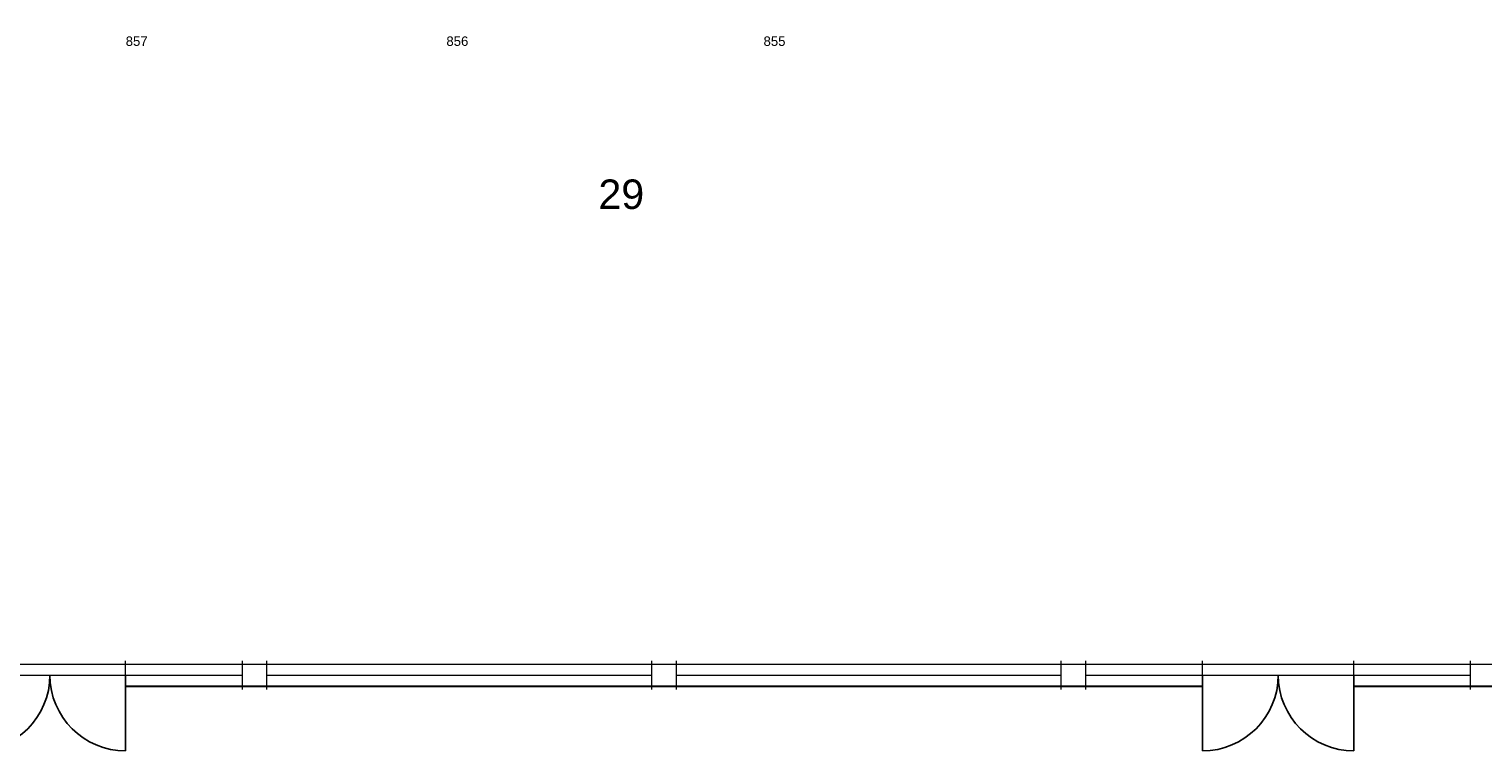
# Model space of a CAD drawing. Header units: millimetres. Extents: x 251300 to 553564, y 2563 to 144710.
# Tile 4 of 57: x 269510 to 287265, y 11974 to 20786. Entities that reach past the tile are written whole.
import ezdxf
from ezdxf.enums import TextEntityAlignment as Align

# ---------------------------------------------------------------- set-up
doc = ezdxf.new("R2010")
doc.units = ezdxf.units.MM
doc.set_wipeout_variables(frame=1)
doc.layers.add('0 @ 50', color=7, linetype='Continuous')
for name, color, linetype, lineweight in [('POSITIENUMMER', 141, 'Continuous', 20), ('X-L21_C_buitenwanden', 7, 'Continuous', 30), ('X-L22_C_binnenwand', 7, 'Continuous', 13), ('X-L32_C_binnenwandopeningen', 3, 'Continuous', 5), ('X-T22_C_ruimtelabel', 7, 'Continuous', 5)]:
    doc.layers.add(name, color=color, linetype=linetype, lineweight=lineweight)
doc.styles.add('PS', font='arial.ttf')
doc.styles.get("Standard").update_dxf_attribs({"font": 'arial.ttf'})

# ---------------------------------------------------------------- blocks, each defined once
blk = doc.blocks.new('POSITIENUMMER')
at = {"layer": 'POSITIENUMMER', "style": 'PS', "flags": 1}
for tag, p in [('AFMETINGEN', (-1.22, -10.86)), ('OMSCHRIJVING', (-1.22, -14.79)), ('OPMERKINGEN', (-1.22, -18.98))]:
    blk.add_attdef(tag, p, '', height=2.8, dxfattribs=at)
blk.add_wipeout([(-5.03, 0), (-5.03, 0.11), (-5.02, 0.2), (-5, 0.34), (-4.97, 0.48), (-4.93, 0.6), (-4.86, 0.76), (-4.78, 0.92), (-4.69, 1.07), (-4.6, 1.2), (-4.54, 1.27), (-4.48, 1.34), (-4.43, 1.4), (-4.35, 1.49), (-4.26, 1.57), (-4.18, 1.64), (-4.07, 1.73), (-3.91, 1.86), (-3.77, 1.95), (-3.62, 2.05), (-3.49, 2.12), (-3.31, 2.22), (-3.18, 2.29), (-3.02, 2.36), (-2.86, 2.43), (-2.72, 2.48), (-2.53, 2.55), (-2.36, 2.61), (-2.17, 2.66), (-2, 2.71), (-1.73, 2.77), (-1.53, 2.81), (-1.37, 2.84), (-1.13, 2.88), (-0.93, 2.9), (-0.73, 2.92), (-0.52, 2.93), (-0.28, 2.95), (-0.09, 2.95), (0.17, 2.95), (0.35, 2.94), (0.58, 2.93), (0.78, 2.91), (1, 2.89), (1.15, 2.87), (1.32, 2.85), (1.47, 2.82), (1.68, 2.78), (1.88, 2.74), (2.01, 2.7), (2.16, 2.67), (2.37, 2.6), (2.54, 2.55), (2.65, 2.51), (2.78, 2.46), (2.91, 2.41), (3.05, 2.34), (3.21, 2.27), (3.32, 2.22), (3.46, 2.14), (3.61, 2.06), (3.73, 1.98), (3.85, 1.9), (4, 1.79), (4.11, 1.7), (4.21, 1.62), (4.33, 1.5), (4.43, 1.4), (4.53, 1.29), (4.62, 1.17), (4.69, 1.06), (4.77, 0.94), (4.83, 0.83), (4.89, 0.7), (4.93, 0.6), (4.97, 0.47), (4.99, 0.38), (5.02, 0.23), (5.03, 0.13), (5.03, 0.07), (5.03, 0.04), (5.03, -0.07), (5.02, -0.18), (5.02, -0.17), (5.01, -0.3), (4.96, -0.48), (4.92, -0.62), (4.88, -0.73), (4.79, -0.9), (4.74, -0.99), (4.69, -1.08), (4.62, -1.17), (4.52, -1.29), (4.44, -1.39), (4.37, -1.46), (4.28, -1.55), (4.2, -1.63), (4.05, -1.75), (3.95, -1.83), (3.83, -1.91), (3.65, -2.03), (3.52, -2.11), (3.37, -2.19), (3.23, -2.26), (3.12, -2.32), (2.93, -2.4), (2.81, -2.45), (2.67, -2.5), (2.5, -2.56), (2.26, -2.63), (2.12, -2.68), (1.9, -2.73), (1.71, -2.78), (1.55, -2.81), (1.41, -2.83), (1.28, -2.85), (1.11, -2.88), (0.84, -2.91), (0.68, -2.92), (0.46, -2.94), (0.29, -2.95), (0.1, -2.95), (-0.12, -2.95), (-0.33, -2.94), (-0.56, -2.93), (-0.83, -2.91), (-1.09, -2.88), (-1.3, -2.85), (-1.58, -2.8), (-1.83, -2.75), (-2.05, -2.69), (-2.13, -2.67), (-2.15, -2.67), (-2.41, -2.59), (-2.61, -2.52), (-2.79, -2.45), (-2.94, -2.39), (-3.08, -2.33), (-3.25, -2.25), (-3.37, -2.19), (-3.5, -2.12), (-3.64, -2.04), (-3.76, -1.96), (-3.89, -1.87), (-3.97, -1.81), (-4.08, -1.73), (-4.15, -1.67), (-4.32, -1.51), (-4.48, -1.35), (-4.55, -1.26), (-4.64, -1.14), (-4.73, -1), (-4.79, -0.9), (-4.86, -0.77), (-4.91, -0.65), (-4.94, -0.55), (-4.97, -0.44), (-5.01, -0.28), (-5.02, -0.19), (-5.03, -0.07)]).dxf.layer = 'POSITIENUMMER'
at = {"layer": 'POSITIENUMMER'}
blk.add_attdef('POS', text='', height=2.3, dxfattribs=at).set_placement((0, 0), align=Align.MIDDLE)
at = {"layer": 'POSITIENUMMER', "style": 'PS', "flags": 1}
blk.add_attdef('MERK-TYPE', (-1.22, -6.81), '', height=2.8, dxfattribs=at)
blk = doc.blocks.new('DVDVB_32_-S-_Raam')
at = {"linetype": 'Continuous', "lineweight": 13}
blk.add_wipeout([(0, 0.5), (1, 0.5), (1, -0.5), (0, -0.5)], dxfattribs=at)
at = {"color": 1, "linetype": 'ByBlock', "lineweight": -2}
for p, q in [((0, -0.5), (0, 0.5)), ((1, -0.5), (1, 0.5)), ((0, 0), (1, 0))]:
    blk.add_line(p, q, dxfattribs=at)
blk = doc.blocks.new('DVDVB_32_-S-_DubbelDeur')
at = {"linetype": 'Continuous', "lineweight": 13}
blk.add_wipeout([(0, -0.5), (1, -0.5), (1, 0.5), (0, 0.5)], dxfattribs=at)
at = {"color": 0, "linetype": 'ByBlock', "lineweight": -2}
for p, q in [((0, -0.5), (0, 0.5)), ((1, -0.5), (1, 0.5)), ((0, 0), (1, 0))]:
    blk.add_line(p, q, dxfattribs=at)

msp = doc.modelspace()

# ---------------------------------------------------------------- block references
at = {"layer": '0 @ 50', "xscale": 50, "yscale": 50, "zscale": 50}
for p, values in [((270824.3, 20638.6), {'POS': '857'}), ((274740.6, 20638.6), {'POS': '856'}), ((278613.7, 20638.6), {'POS': '855'})]:
    msp.add_blockref('POSITIENUMMER', p, dxfattribs=at).add_auto_attribs(values)
at = {"layer": 'X-L32_C_binnenwandopeningen', "yscale": 349.9994056}
for p, xscale in [((270689.9, 12898.8), 1424.998046), ((272414.9, 12898.8), 4699.993881), ((277414.9, 12898.8), 4699.993881), ((282414.9, 12898.8), 1424.998046), ((285689.9, 12898.8), 1424.998046)]:
    msp.add_blockref('DVDVB_32_-S-_Raam', p, dxfattribs=dict(at, xscale=xscale))

# ---------------------------------------------------------------- texts
at = {"layer": 'X-T22_C_ruimtelabel'}
msp.add_text('29', height=360, dxfattribs=at).set_placement((276742.8, 18770), align=Align.MIDDLE_CENTER)

# ---------------------------------------------------------------- next in the draw order: linework, layer by layer
at = {"layer": 'X-L21_C_buitenwanden'}
msp.add_line((252114.9, 12763.8), (299994.9, 12763.8), dxfattribs=at)

# ---------------------------------------------------------------- next in the draw order: block references
at = {"layer": 'X-L32_C_binnenwandopeningen', "xscale": 1849.994996, "yscale": 349.9994056}
for p in [(268839.9, 12898.8), (283839.9, 12898.8)]:
    msp.add_blockref('DVDVB_32_-S-_DubbelDeur', p, dxfattribs=at)

# ---------------------------------------------------------------- next in the draw order: linework, layer by layer
at = {"color": 0, "linetype": 'ByBlock', "lineweight": -2}
for p, q in [((270689.9, 12898.8), (270689.9, 11973.8)), ((283839.9, 12898.8), (283839.9, 11973.8)), ((285689.9, 12898.8), (285689.9, 11973.8))]:
    msp.add_line(p, q, dxfattribs=at)
at = {"color": 0, "linetype": 'ByBlock', "lineweight": -2, "extrusion": (0, 0, -1)}
for centre in [(268839.9, 12898.8), (283839.9, 12898.8)]:
    msp.add_ellipse(centre, major_axis=(654.1, 654.1), ratio=1, start_param=0.7853982, end_param=2.3561945, dxfattribs=at)
at = {"color": 0, "linetype": 'ByBlock', "lineweight": -2}
for centre in [(270689.9, 12898.8), (285689.9, 12898.8)]:
    msp.add_ellipse(centre, major_axis=(-654.1, 654.1), ratio=1, start_param=0.7853982, end_param=2.3561945, dxfattribs=at)
at = {"layer": 'X-L22_C_binnenwand'}
msp.add_line((262294.9, 13033.8), (297024.9, 13033.8), dxfattribs=at)

doc.saveas('drawing.dxf')
